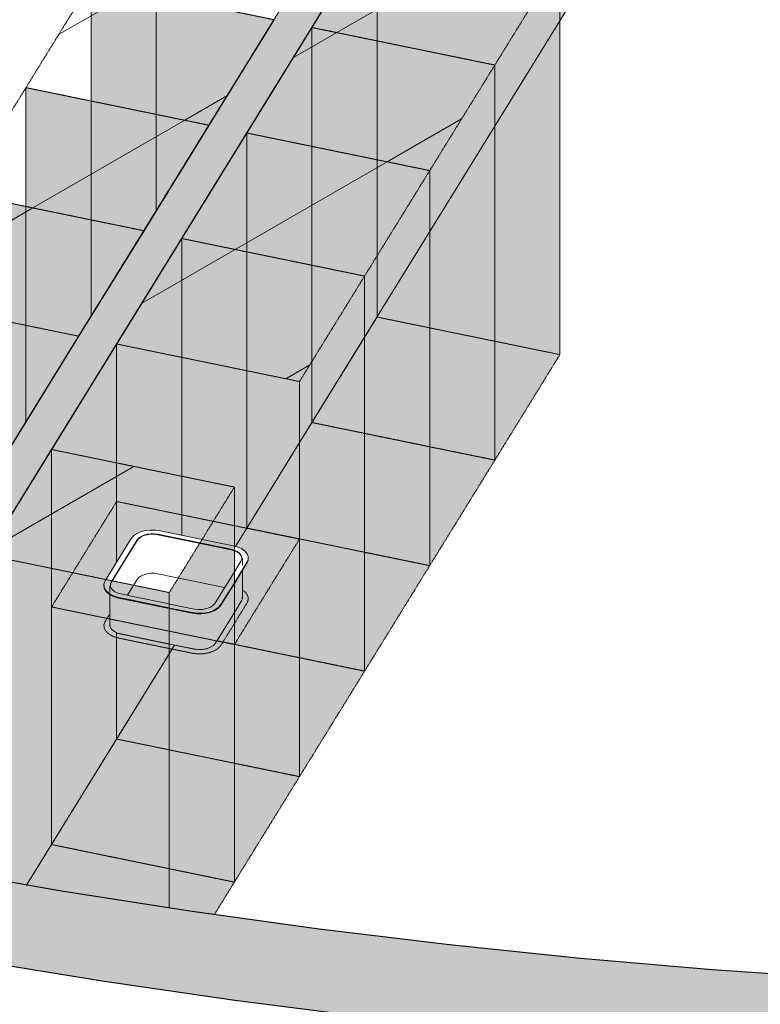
# Model space of a CAD drawing. Header units: millimetres. Extents: x 2807 to 348062, y -35711 to 43067.
# Tile 68 of 191: x 53825 to 56115, y -20670 to -17625. Entities that reach past the tile are written whole.
import ezdxf

# ---------------------------------------------------------------- set-up
doc = ezdxf.new("R2010")
doc.units = ezdxf.units.MM
doc.linetypes.add('THO_hhidden', pattern=[2.5, 1.5, -1])
doc.layers.add('A-AREA', color=1, linetype='Continuous', lineweight=13, true_color=0xff0000)
doc.layers.add('A-DETL', color=7, linetype='Continuous', lineweight=13, true_color=0x00a600)
for name, color, linetype, lineweight in [('A-GENM', 7, 'Continuous', 13), ('A-WALL-PATT', 7, 'Continuous', 25), ('I-WALL', 7, 'Continuous', 18), ('P-SANR-FIXT', 7, 'Continuous', 13)]:
    doc.layers.add(name, color=color, linetype=linetype, lineweight=lineweight)
pattern_1 = [(30, (3507, -1231.2), (-424.264, 244.949), [])]

# ---------------------------------------------------------------- blocks, each defined once
blk = doc.blocks.new('NLRS_01_GM_WPB_dummy placeholder_gen_tho - kast 600x600x2100-V44-00 isometrie begane grond _plotview_')
at = {"layer": 'A-GENM', "true_color": 0x808080}
h = blk.add_hatch(dxfattribs=at)
h.set_pattern_fill('FP_3', color=8, style=0, pattern_type=2)
h.set_pattern_definition(pattern_1)
h.paths.add_polyline_path([(54611.1, -17624.5), (54812.3, -17298.2), (54247.1, -17182), (54045.8, -17508.3)])
at = {"layer": 'A-GENM', "linetype": 'THO_hhidden', "true_color": 0xdcf8f8, "transparency": 33554636}
blk.add_hatch(color=7, dxfattribs=at).paths.add_polyline_path([(54045.8, -18541), (54611.1, -17624.5), (54045.8, -17508.3)])
at = {"layer": 'A-GENM', "linetype": 'THO_hhidden'}
for p, q in [((54247.1, -17182), (54045.8, -17508.3)), ((54812.3, -17298.2), (54247.1, -17182)), ((54611.1, -17624.5), (54812.3, -17298.2)), ((54045.8, -17508.3), (54611.1, -17624.5))]:
    blk.add_line(p, q, dxfattribs=at)
at = {"layer": 'A-GENM', "color": 9, "linetype": 'THO_hhidden', "true_color": 0xb0c6c6}
for p, q in [((54247.1, -17549.7), (54247.1, -17182)), ((54045.8, -17508.3), (54045.8, -17876))]:
    blk.add_line(p, q, dxfattribs=at)
at = {"layer": 'A-GENM', "color": 254, "linetype": 'THO_hhidden', "true_color": 0xd3eeee}
for p, q in [((54247.1, -17917.4), (54247.1, -17549.7)), ((54045.8, -17876), (54045.8, -18243.7))]:
    blk.add_line(p, q, dxfattribs=at)
at = {"layer": 'A-GENM', "color": 7, "linetype": 'THO_hhidden', "true_color": 0xdaf6f6}
for p, q in [((54247.1, -18214.6), (54247.1, -17917.4)), ((54045.8, -18243.7), (54045.8, -18541))]:
    blk.add_line(p, q, dxfattribs=at)
blk = doc.blocks.new('NLRS_01_GM_WPB_dummy placeholder_gen_tho - kast 600x600x2100-V45-00 isometrie begane grond _plotview_')
at = {"layer": 'A-GENM', "true_color": 0x808080}
h = blk.add_hatch(dxfattribs=at)
h.set_pattern_fill('FP_3', color=8, style=0, pattern_type=2)
h.set_pattern_definition(pattern_1)
h.paths.add_polyline_path([(54409.8, -17950.9), (54611.1, -17624.5), (54045.8, -17508.3), (53844.6, -17834.7)])
at = {"layer": 'A-GENM', "linetype": 'THO_hhidden', "true_color": 0xdcf8f8, "transparency": 33554636}
blk.add_hatch(color=7, dxfattribs=at).paths.add_polyline_path([(53844.6, -18867.3), (54409.8, -17950.9), (53844.6, -17834.7)])
at = {"layer": 'A-GENM', "linetype": 'THO_hhidden'}
for p, q in [((54045.8, -17508.3), (53844.6, -17834.7)), ((54611.1, -17624.5), (54045.8, -17508.3)), ((54409.8, -17950.9), (54611.1, -17624.5)), ((53844.6, -17834.7), (54409.8, -17950.9))]:
    blk.add_line(p, q, dxfattribs=at)
at = {"layer": 'A-GENM', "color": 9, "linetype": 'THO_hhidden', "true_color": 0xb0c6c6}
for p, q in [((54045.8, -17876), (54045.8, -17508.3)), ((53844.6, -17834.7), (53844.6, -18202.4))]:
    blk.add_line(p, q, dxfattribs=at)
at = {"layer": 'A-GENM', "color": 254, "linetype": 'THO_hhidden', "true_color": 0xd3eeee}
for p, q in [((54045.8, -18243.7), (54045.8, -17876)), ((53844.6, -18202.4), (53844.6, -18867.3))]:
    blk.add_line(p, q, dxfattribs=at)
at = {"layer": 'A-GENM', "color": 7, "linetype": 'THO_hhidden', "true_color": 0xdaf6f6}
blk.add_line((54045.8, -18541), (54045.8, -18243.7), dxfattribs=at)
blk = doc.blocks.new('NLRS_01_GM_WPB_dummy placeholder_gen_tho - kast 600x600x2100-V46-00 isometrie begane grond _plotview_')
at = {"layer": 'A-GENM', "true_color": 0x808080}
h = blk.add_hatch(dxfattribs=at)
h.set_pattern_fill('FP_3', color=8, style=0, pattern_type=2)
h.set_pattern_definition(pattern_1)
h.paths.add_polyline_path([(54208.5, -18277.2), (54409.8, -17950.9), (53844.6, -17834.7), (53643.3, -18161)])
at = {"layer": 'A-GENM', "linetype": 'THO_hhidden', "true_color": 0xdcf8f8, "transparency": 33554636}
blk.add_hatch(color=7, dxfattribs=at).paths.add_polyline_path([(53706.3, -19091.5), (54208.5, -18277.2), (53643.3, -18161), (53643.3, -19078.6)])
at = {"layer": 'A-GENM', "linetype": 'THO_hhidden'}
for p, q in [((53844.6, -17834.7), (53643.3, -18161)), ((54409.8, -17950.9), (53844.6, -17834.7)), ((54208.5, -18277.2), (54409.8, -17950.9)), ((53643.3, -18161), (54208.5, -18277.2))]:
    blk.add_line(p, q, dxfattribs=at)
at = {"layer": 'A-GENM', "color": 9, "linetype": 'THO_hhidden', "true_color": 0xb0c6c6}
for p, q in [((53844.6, -18202.4), (53844.6, -17834.7)), ((53643.3, -18161), (53643.3, -18896.4))]:
    blk.add_line(p, q, dxfattribs=at)
at = {"layer": 'A-GENM', "color": 254, "linetype": 'THO_hhidden', "true_color": 0xd3eeee}
for p, q in [((53844.6, -18867.3), (53844.6, -18202.4)), ((53643.3, -18896.4), (53643.3, -19015.9))]:
    blk.add_line(p, q, dxfattribs=at)
at = {"layer": 'A-GENM', "color": 7, "linetype": 'THO_hhidden', "true_color": 0xdaf6f6}
blk.add_line((53643.3, -19015.9), (53643.3, -19078.6), dxfattribs=at)
blk = doc.blocks.new('NLRS_01_GM_WPB_dummy placeholder_gen_tho - kast 600x600x2100-V47-00 isometrie begane grond _plotview_')
at = {"layer": 'A-GENM', "true_color": 0x808080}
h = blk.add_hatch(dxfattribs=at)
h.set_pattern_fill('FP_3', color=8, style=0, pattern_type=2)
h.set_pattern_definition(pattern_1)
h.paths.add_polyline_path([(54007.3, -18603.5), (54208.5, -18277.2), (53643.3, -18161), (53442, -18487.3)])
at = {"layer": 'A-GENM', "linetype": 'THO_hhidden', "true_color": 0xdcf8f8, "transparency": 33554636}
h = blk.add_hatch(color=7, dxfattribs=at)
h.paths.add_polyline_path([(53442, -19520), (53453.3, -19501.7), (53455.6, -19434.1), (53482.3, -19390.2), (53442, -19384.2), (53442, -19476.1)])
h.paths.add_polyline_path([(53442, -19162.2), (53493.8, -19081.2), (53505.8, -19073.2), (53526.5, -19065.7), (53545.4, -19062.7), (53576.4, -19064.8), (53706.3, -19091.5), (54007.3, -18603.5), (53442, -18487.3), (53442, -19094.8)])
h.paths.add_polyline_path([(53505.8, -19094.8), (53517.7, -19084), (53536.6, -19077.2), (53561.6, -19076.2), (53545.4, -19074.5), (53526.5, -19078.4), (53510.7, -19087.4), (53505.8, -19094.5)])
at = {"layer": 'A-GENM', "linetype": 'THO_hhidden'}
for p, q in [((53643.3, -18161), (53442, -18487.3)), ((54208.5, -18277.2), (53643.3, -18161)), ((54007.3, -18603.5), (54208.5, -18277.2)), ((53442, -18487.3), (54007.3, -18603.5)), ((53442, -18487.3), (53442, -18855))]:
    blk.add_line(p, q, dxfattribs=at)
at = {"layer": 'A-GENM', "color": 9, "linetype": 'THO_hhidden', "true_color": 0xb0c6c6}
for p, q in [((53643.3, -18896.4), (53643.3, -18161)), ((53442, -18855), (53442, -18974.5))]:
    blk.add_line(p, q, dxfattribs=at)
at = {"layer": 'A-GENM', "color": 254, "linetype": 'THO_hhidden', "true_color": 0xd3eeee}
for p, q in [((53643.3, -19015.9), (53643.3, -18896.4)), ((53442, -18974.5), (53442, -19162.2)), ((53442, -19395.2), (53442, -19520))]:
    blk.add_line(p, q, dxfattribs=at)
at = {"layer": 'A-GENM', "color": 7, "linetype": 'THO_hhidden', "true_color": 0xdaf6f6}
for p, q in [((53643.3, -19078.6), (53643.3, -19015.9)), ((53442, -19380.2), (53442, -19393.7))]:
    blk.add_line(p, q, dxfattribs=at)
blk = doc.blocks.new('NLRS_01_GM_WPB_dummy placeholder_gen_tho - kast 600x600x2100-V50-00 isometrie begane grond _plotview_')
at = {"layer": 'A-GENM', "true_color": 0x808080}
h = blk.add_hatch(dxfattribs=at)
h.set_pattern_fill('FP_3', color=8, style=0, pattern_type=2)
h.set_pattern_definition(pattern_1)
h.paths.add_polyline_path([(55294.1, -17764.9), (55495.3, -17438.6), (54930.1, -17322.4), (54728.8, -17648.7), (54958.6, -17696)])
at = {"layer": 'A-GENM', "linetype": 'THO_hhidden', "true_color": 0xdcf8f8, "transparency": 33554636}
for points in [[(55294.1, -18986.9), (55495.3, -18660.6), (55495.3, -17438.6), (55294.1, -17764.9), (55294.1, -18881.2)], [(55294.1, -18986.9), (55294.1, -17764.9), (54728.8, -17648.7), (54728.8, -18870.7), (54958.6, -18918)]]:
    blk.add_hatch(color=7, dxfattribs=at).paths.add_polyline_path(points)
at = {"layer": 'A-GENM', "linetype": 'THO_hhidden'}
for p, q in [((54930.1, -17322.4), (54728.8, -17648.7)), ((55495.3, -17438.6), (54930.1, -17322.4)), ((55294.1, -17764.9), (55495.3, -17438.6)), ((55495.3, -17438.6), (55495.3, -18660.6)), ((54728.8, -17648.7), (55294.1, -17764.9)), ((55294.1, -18986.9), (55294.1, -17764.9)), ((55495.3, -18660.6), (55294.1, -18986.9))]:
    blk.add_line(p, q, dxfattribs=at)
at = {"layer": 'A-GENM', "color": 9, "linetype": 'THO_hhidden', "true_color": 0xb0c6c6}
for p, q in [((54930.1, -17322.4), (54930.1, -17690.1)), ((54728.8, -17648.7), (54728.8, -18016.4)), ((55294.1, -18619.2), (55495.3, -18660.6)), ((55294.1, -18986.9), (55092.8, -18945.6))]:
    blk.add_line(p, q, dxfattribs=at)
at = {"layer": 'A-GENM', "color": 254, "linetype": 'THO_hhidden', "true_color": 0xd3eeee}
for p, q in [((54930.1, -17690.1), (54930.1, -18057.8)), ((54728.8, -18016.4), (54728.8, -18384.2)), ((55092.8, -18577.8), (55294.1, -18619.2)), ((55092.8, -18945.6), (54891.5, -18904.2))]:
    blk.add_line(p, q, dxfattribs=at)
at = {"layer": 'A-GENM', "color": 7, "linetype": 'THO_hhidden', "true_color": 0xdaf6f6}
for p, q in [((54930.1, -18057.8), (54930.1, -18544.4)), ((54728.8, -18384.2), (54728.8, -18870.7)), ((54891.5, -18606.9), (54930.1, -18544.4)), ((54930.1, -18544.4), (55092.8, -18577.8)), ((54891.5, -18904.2), (54728.8, -18870.7))]:
    blk.add_line(p, q, dxfattribs=at)
at = {"layer": 'A-GENM', "color": 7, "linetype": 'THO_hhidden', "true_color": 0xdbf7f7}
blk.add_line((54728.8, -18870.7), (54891.5, -18606.9), dxfattribs=at)
blk = doc.blocks.new('NLRS_01_GM_WPB_dummy placeholder_gen_tho - kast 600x600x2100-V51-00 isometrie begane grond _plotview_')
at = {"layer": 'A-GENM', "true_color": 0x808080}
h = blk.add_hatch(dxfattribs=at)
h.set_pattern_fill('FP_3', color=8, style=0, pattern_type=2)
h.set_pattern_definition(pattern_1)
h.paths.add_polyline_path([(55092.8, -18091.3), (55294.1, -17764.9), (54728.8, -17648.7), (54527.6, -17975.1), (54958.6, -18063.7)])
at = {"layer": 'A-GENM', "linetype": 'THO_hhidden', "true_color": 0xdcf8f8, "transparency": 33554636}
for points in [[(55092.8, -19313.3), (55294.1, -18986.9), (55294.1, -17764.9), (55092.8, -18091.3), (55092.8, -18881.2)], [(55092.8, -19313.3), (55092.8, -18091.3), (54527.6, -17975.1), (54527.6, -19197.1), (54958.6, -19285.7)]]:
    blk.add_hatch(color=7, dxfattribs=at).paths.add_polyline_path(points)
at = {"layer": 'A-GENM', "linetype": 'THO_hhidden'}
for p, q in [((54728.8, -17648.7), (54527.6, -17975.1)), ((55294.1, -17764.9), (54728.8, -17648.7)), ((55092.8, -18091.3), (55294.1, -17764.9)), ((55294.1, -17764.9), (55294.1, -18986.9)), ((54527.6, -17975.1), (55092.8, -18091.3)), ((55092.8, -19313.3), (55092.8, -18091.3)), ((55294.1, -18986.9), (55092.8, -19313.3))]:
    blk.add_line(p, q, dxfattribs=at)
at = {"layer": 'A-GENM', "color": 9, "linetype": 'THO_hhidden', "true_color": 0xb0c6c6}
for p, q in [((54728.8, -17648.7), (54728.8, -18016.4)), ((54527.6, -17975.1), (54527.6, -18342.8)), ((55092.8, -18945.6), (55294.1, -18986.9)), ((55092.8, -19313.3), (54891.5, -19271.9))]:
    blk.add_line(p, q, dxfattribs=at)
at = {"layer": 'A-GENM', "color": 254, "linetype": 'THO_hhidden', "true_color": 0xd3eeee}
for p, q in [((54728.8, -18016.4), (54728.8, -18384.2)), ((54527.6, -18342.8), (54527.6, -19197.1)), ((54891.5, -18904.2), (55092.8, -18945.6)), ((54891.5, -19271.9), (54527.6, -19197.1))]:
    blk.add_line(p, q, dxfattribs=at)
at = {"layer": 'A-GENM', "color": 7, "linetype": 'THO_hhidden', "true_color": 0xdaf6f6}
for p, q in [((54728.8, -18384.2), (54728.8, -18870.7)), ((54527.6, -19197.1), (54728.8, -18870.7)), ((54728.8, -18870.7), (54891.5, -18904.2))]:
    blk.add_line(p, q, dxfattribs=at)
blk = doc.blocks.new('NLRS_01_GM_WPB_dummy placeholder_gen_tho - kast 600x600x2100-V52-00 isometrie begane grond _plotview_')
at = {"layer": 'A-GENM', "true_color": 0x808080}
h = blk.add_hatch(dxfattribs=at)
h.set_pattern_fill('FP_3', color=8, style=0, pattern_type=2)
h.set_pattern_definition(pattern_1)
h.paths.add_polyline_path([(54891.5, -18417.6), (55092.8, -18091.3), (54527.6, -17975.1), (54326.3, -18301.4)])
at = {"layer": 'A-GENM', "linetype": 'THO_hhidden', "true_color": 0xdcf8f8, "transparency": 33554636}
blk.add_hatch(color=7, dxfattribs=at).paths.add_polyline_path([(54891.5, -19639.6), (55092.8, -19313.3), (55092.8, -18091.3), (54891.5, -18417.6), (54891.5, -19569)])
h = blk.add_hatch(color=7, dxfattribs=at)
h.paths.add_polyline_path([(54891.5, -19639.6), (54891.5, -18417.6), (54326.3, -18301.4), (54326.3, -19219), (54499.5, -19255.7), (54513.6, -19262.7), (54526.5, -19274.6), (54529.6, -19280.4), (54531.6, -19286.7), (54531.5, -19294.5), (54527.9, -19305), (54513.6, -19328.2), (54511.6, -19420.7), (54503.8, -19433.9), (54434.9, -19545.7), (54547.8, -19569)])
h.paths.add_polyline_path([(54511.7, -19288.3), (54509.9, -19282), (54505.8, -19276.2), (54497.5, -19269.5), (54479.4, -19263.1), (54479.4, -19264.4), (54497.5, -19271.1), (54509.3, -19282), (54511.6, -19288.2)])
at = {"layer": 'A-GENM', "linetype": 'THO_hhidden'}
for p, q in [((54527.6, -17975.1), (54326.3, -18301.4)), ((55092.8, -18091.3), (54527.6, -17975.1)), ((54891.5, -18417.6), (55092.8, -18091.3)), ((55092.8, -18091.3), (55092.8, -19313.3)), ((54326.3, -18301.4), (54891.5, -18417.6)), ((54891.5, -19639.6), (54891.5, -18417.6)), ((55092.8, -19313.3), (54891.5, -19639.6))]:
    blk.add_line(p, q, dxfattribs=at)
at = {"layer": 'A-GENM', "color": 9, "linetype": 'THO_hhidden', "true_color": 0xb0c6c6}
for p, q in [((54527.6, -17975.1), (54527.6, -18342.8)), ((54326.3, -18301.4), (54326.3, -19036.8)), ((54891.5, -19271.9), (55092.8, -19313.3)), ((54891.5, -19639.6), (54690.2, -19598.2))]:
    blk.add_line(p, q, dxfattribs=at)
at = {"layer": 'A-GENM', "color": 254, "linetype": 'THO_hhidden', "true_color": 0xd3eeee}
for p, q in [((54527.6, -18342.8), (54527.6, -19197.1)), ((54326.3, -19036.8), (54326.3, -19156.3)), ((54527.6, -19197.1), (54891.5, -19271.9)), ((54690.2, -19598.2), (54489.3, -19556.9))]:
    blk.add_line(p, q, dxfattribs=at)
at = {"layer": 'A-GENM', "color": 7, "linetype": 'THO_hhidden', "true_color": 0xdaf6f6}
for p, q in [((54326.3, -19156.3), (54326.3, -19219)), ((54493.4, -19252.5), (54527.2, -19197.6)), ((54487.9, -19556.6), (54453.6, -19549.6))]:
    blk.add_line(p, q, dxfattribs=at)
at = {"layer": 'A-GENM', "color": 7, "linetype": 'THO_hhidden', "true_color": 0xdbf7f7}
blk.add_line((54453.6, -19549.6), (54434.9, -19545.7), dxfattribs=at)
blk = doc.blocks.new('NLRS_01_GM_WPB_dummy placeholder_gen_tho - kast 600x600x2100-V53-00 isometrie begane grond _plotview_')
at = {"layer": 'A-GENM', "true_color": 0x808080}
h = blk.add_hatch(dxfattribs=at)
h.set_pattern_fill('FP_3', color=8, style=0, pattern_type=2)
h.set_pattern_definition(pattern_1)
h.paths.add_polyline_path([(54690.2, -18743.9), (54891.5, -18417.6), (54326.3, -18301.4), (54125, -18627.7)])
at = {"layer": 'A-GENM', "linetype": 'THO_hhidden', "true_color": 0xdcf8f8, "transparency": 33554636}
blk.add_hatch(color=7, dxfattribs=at).paths.add_polyline_path([(54690.2, -19966), (54891.5, -19639.6), (54891.5, -18417.6), (54690.2, -18743.9), (54690.2, -19569)])
h = blk.add_hatch(color=7, dxfattribs=at)
h.paths.add_polyline_path([(54690.2, -19966), (54690.2, -18743.9), (54125, -18627.8), (54125, -19302.6), (54176.8, -19221.6), (54193.7, -19211.4), (54212.6, -19205.2), (54228.4, -19203.1), (54259.4, -19205.2), (54499.5, -19255.7), (54513.6, -19262.7), (54526.5, -19274.6), (54529.6, -19280.4), (54531.6, -19286.7), (54531.5, -19294.5), (54527.9, -19305), (54513.6, -19328.2), (54511.6, -19420.7), (54503.8, -19433.9), (54424.3, -19559.9), (54406.4, -19569), (54390.8, -19572.3), (54362, -19571.1), (54125, -19524.6), (54125, -19849.7), (54509.1, -19928.7)])
h.paths.add_polyline_path([(54511.7, -19288.3), (54509.9, -19282), (54505.8, -19276.2), (54497.5, -19269.5), (54479.4, -19263.1), (54479.4, -19264.4), (54497.5, -19271.1), (54509.3, -19282), (54511.6, -19288.2)])
h.paths.add_polyline_path([(54188.8, -19235.3), (54200.7, -19224.4), (54219.6, -19217.6), (54244.6, -19216.7), (54228.4, -19214.9), (54209.5, -19218.8), (54193.7, -19227.8), (54188.8, -19234.9)])
at = {"layer": 'A-GENM', "linetype": 'THO_hhidden'}
for p, q in [((54326.3, -18301.4), (54125, -18627.7)), ((54891.5, -18417.6), (54326.3, -18301.4)), ((54690.2, -18743.9), (54891.5, -18417.6)), ((54891.5, -18417.6), (54891.5, -19639.6)), ((54125, -18627.7), (54690.2, -18743.9)), ((54125, -18627.8), (54125, -18995.5)), ((54690.2, -19966), (54690.2, -18743.9)), ((54891.5, -19639.6), (54690.2, -19966))]:
    blk.add_line(p, q, dxfattribs=at)
at = {"layer": 'A-GENM', "color": 9, "linetype": 'THO_hhidden', "true_color": 0xb0c6c6}
for p, q in [((54326.3, -18301.4), (54326.3, -19036.8)), ((54125, -18995.5), (54125, -19114.9)), ((54690.2, -19598.2), (54891.5, -19639.6)), ((54690.2, -19966), (54489, -19924.6))]:
    blk.add_line(p, q, dxfattribs=at)
at = {"layer": 'A-GENM', "color": 254, "linetype": 'THO_hhidden', "true_color": 0xd3eeee}
for p, q in [((54326.3, -19036.8), (54326.3, -19156.3)), ((54125, -19114.9), (54125, -19302.6)), ((54125, -19535.6), (54125, -19849.7)), ((54489.3, -19556.9), (54690.2, -19598.2)), ((54489, -19924.6), (54125, -19849.7))]:
    blk.add_line(p, q, dxfattribs=at)
at = {"layer": 'A-GENM', "color": 7, "linetype": 'THO_hhidden', "true_color": 0xdaf6f6}
for p, q in [((54326.3, -19156.3), (54326.3, -19219)), ((54125, -19520.5), (54125, -19533)), ((54453.6, -19549.6), (54487.9, -19556.6)), ((54125, -19849.7), (54296.6, -19571.5))]:
    blk.add_line(p, q, dxfattribs=at)
at = {"layer": 'A-GENM', "color": 7, "linetype": 'THO_hhidden', "true_color": 0xdbf7f7}
for p, q in [((54434.9, -19545.7), (54453.6, -19549.6)), ((54296.6, -19571.5), (54304.2, -19559.2))]:
    blk.add_line(p, q, dxfattribs=at)
blk = doc.blocks.new('NLRS_01_GM_WPB_dummy placeholder_gen_tho - kast 600x600x2100-V54-00 isometrie begane grond _plotview_')
at = {"layer": 'A-GENM', "true_color": 0x808080}
h = blk.add_hatch(dxfattribs=at)
h.set_pattern_fill('FP_3', color=8, style=0, pattern_type=2)
h.set_pattern_definition(pattern_1)
h.paths.add_polyline_path([(54287.7, -19396.6), (54489, -19070.3), (53923.7, -18954.1), (53722.5, -19280.4), (54067, -19351.3)])
at = {"layer": 'A-GENM', "linetype": 'THO_hhidden', "true_color": 0xdcf8f8, "transparency": 33554636}
for points in [[(54427, -20392.8), (54489, -20292.3), (54489, -19070.3), (54287.7, -19396.6), (54287.7, -20372.3), (54395.9, -20388.5)], [(54287.7, -20372.3), (54287.7, -19396.6), (53722.5, -19280.4), (53722.5, -20279.7), (54080.5, -20339.9)]]:
    blk.add_hatch(color=7, dxfattribs=at).paths.add_polyline_path(points)
at = {"layer": 'A-GENM', "linetype": 'THO_hhidden'}
for p, q in [((53923.7, -18954.1), (53722.5, -19280.4)), ((54489, -19070.3), (53923.7, -18954.1)), ((54287.7, -19396.6), (54489, -19070.3)), ((54489, -19070.3), (54489, -20292.3)), ((53722.5, -19280.4), (54287.7, -19396.6)), ((53722.5, -19280.4), (53722.5, -20279.7)), ((54287.7, -20372.3), (54287.7, -19396.6)), ((54489, -20292.3), (54427, -20392.8))]:
    blk.add_line(p, q, dxfattribs=at)
at = {"layer": 'A-GENM', "color": 9, "linetype": 'THO_hhidden', "true_color": 0xb0c6c6}
for p, q in [((53923.7, -18954.1), (53923.7, -20176.1)), ((53846.5, -20301.3), (53923.7, -20176.1)), ((53923.7, -20176.1), (54489, -20292.3))]:
    blk.add_line(p, q, dxfattribs=at)
blk = doc.blocks.new('NLRS_73_PF_UN_rvs gootsteen enkel 340x340 ic6zrl2n_gen_bcb - RVS gootsteen enkel 340x340-V55-00 isometrie begane grond _plotview_')
at = {"layer": 'P-SANR-FIXT', "color": 9, "true_color": 0xb0c6c6}
for p, q in [((54252.6, -19216.1), (54478.7, -19262.6)), ((54478.7, -19264.2), (54252.6, -19217.8)), ((54252.6, -19217.8), (54478.7, -19264.2)), ((54485.5, -19251.7), (54259.4, -19205.2)), ((54169.9, -19229.8), (54089.4, -19360.3)), ((54108.3, -19364.2), (54188.8, -19233.6)), ((54188.8, -19235.3), (54108.3, -19365.8)), ((54108.3, -19365.8), (54188.8, -19235.3)), ((54478.7, -19262.6), (54488.8, -19265.4)), ((54488.8, -19267.1), (54478.7, -19264.2)), ((54478.7, -19264.2), (54488.8, -19267.1)), ((54489, -19265.8), (54479.4, -19263.1)), ((54489.2, -19252.6), (54485.5, -19251.7)), ((54458.8, -19381), (54252.6, -19338.6)), ((54458.8, -19381), (54252.6, -19338.6)), ((54489, -19332.1), (54428.6, -19430)), ((54514, -19412.3), (54514, -19327.6)), ((54105.6, -19372.7), (54108.3, -19365.8)), ((54108.3, -19365.8), (54105.7, -19372.1)), ((54188.8, -19356.1), (54158.5, -19405.1)), ((54188.8, -19356.1), (54158.5, -19405.1)), ((54447.4, -19433.9), (54489, -19366.5)), ((54489, -19368.1), (54447.4, -19435.5)), ((54085.4, -19373.8), (54085.4, -19375.5)), ((54103.4, -19375.5), (54103.4, -19396.5)), ((54175.3, -19408.6), (54138.6, -19401)), ((54131.9, -19411.9), (54168.6, -19419.5)), ((54168.6, -19421.1), (54131.9, -19413.6)), ((54168.6, -19419.5), (54287.7, -19444)), ((54287.7, -19445.6), (54168.6, -19421.1)), ((54287.7, -19431.7), (54175.3, -19408.6)), ((54511, -19422.3), (54489, -19458)), ((54512, -19413.9), (54512, -19412.3)), ((54364.7, -19447.5), (54289.9, -19432.2)), ((54289.9, -19444.4), (54358, -19458.4)), ((54358, -19460), (54289.9, -19446))]:
    blk.add_line(p, q, dxfattribs=at)
at = {"layer": 'P-SANR-FIXT'}
for p, q in [((54498.2, -19269.9), (54489.9, -19266.1)), ((54509.1, -19299.5), (54489, -19332.1)), ((54489, -19366.5), (54527.9, -19303.4)), ((54527.9, -19305), (54489, -19368.1)), ((54514, -19312.4), (54514, -19291.4)), ((54532, -19291.4), (54532, -19289.8))]:
    blk.add_line(p, q, dxfattribs=at)
at = {"layer": 'P-SANR-FIXT', "color": 254, "true_color": 0xd3eeee}
for p, q in [((54103.4, -19402.4), (54103.4, -19496.3)), ((54489, -19458), (54430.4, -19552.9)), ((54103.4, -19496.3), (54103.6, -19493.4)), ((54103.7, -19499.5), (54103.4, -19496.3)), ((54106.2, -19506.1), (54103.7, -19499.5)), ((54105.4, -19496.3), (54105.4, -19498)), ((54111.2, -19512.2), (54106.2, -19506.1)), ((54118.4, -19517.4), (54111.2, -19512.2)), ((54127.5, -19521.7), (54118.4, -19517.4)), ((54137.9, -19524.6), (54127.5, -19521.7)), ((54251, -19547.8), (54137.9, -19524.6)), ((54287.7, -19555.8), (54138.6, -19525.2)), ((54287.7, -19555.4), (54251, -19547.8)), ((54430.4, -19552.9), (54424.3, -19559.9)), ((54364, -19571.1), (54289.9, -19555.9)), ((54364.7, -19571.6), (54289.9, -19556.3)), ((54377.3, -19572.7), (54364, -19571.1)), ((54390.8, -19572.3), (54377.3, -19572.7))]:
    blk.add_line(p, q, dxfattribs=at)
at = {"layer": 'P-SANR-FIXT', "color": 9, "true_color": 0xb0c6c6}
for points in [[(54259.4, -19205.2, 0), (54244.1, -19203.2, 0), (54228.4, -19203.1, 0), (54213.1, -19205.1, 0), (54199, -19209, 0), (54186.7, -19214.6, 0), (54176.8, -19221.6, 0), (54169.9, -19229.8, 0)], [(54188.8, -19233.6, 0), (54193.7, -19227.8, 0), (54200.7, -19222.8, 0), (54209.5, -19218.8, 0), (54219.6, -19216, 0), (54230.6, -19214.6, 0), (54241.7, -19214.6, 0), (54252.6, -19216.1, 0)], [(54252.6, -19217.8, 0), (54241.7, -19216.3, 0), (54230.6, -19216.2, 0), (54219.6, -19217.6, 0), (54209.5, -19220.4, 0), (54200.7, -19224.4, 0), (54193.7, -19229.5, 0), (54188.8, -19235.3, 0)], [(54188.8, -19235.3, 0), (54193.7, -19229.5, 0), (54200.7, -19224.4, 0), (54209.5, -19220.4, 0), (54219.6, -19217.6, 0), (54230.6, -19216.2, 0), (54241.7, -19216.3, 0), (54252.6, -19217.8, 0)], [(54252.7, -19216.5, 0), (54242, -19215.1, 0), (54230.3, -19215.1, 0), (54219, -19216.6, 0), (54208.5, -19219.4, 0), (54200, -19223.2, 0)], [(54252.6, -19338.6, 0), (54241.7, -19337.1, 0), (54230.6, -19337.1, 0), (54219.6, -19338.5, 0), (54209.5, -19341.3, 0), (54200.7, -19345.3, 0), (54193.7, -19350.3, 0), (54188.8, -19356.1, 0)], [(54252.6, -19338.6, 0), (54241.7, -19337.1, 0), (54230.6, -19337.1, 0), (54219.6, -19338.5, 0), (54209.5, -19341.3, 0), (54200.7, -19345.3, 0), (54193.7, -19350.3, 0), (54188.8, -19356.1, 0)], [(54089.4, -19360.3, 0), (54085.6, -19370.6, 0), (54086.5, -19381.1, 0), (54092.1, -19391.2, 0), (54102.1, -19400, 0), (54115.6, -19407.1, 0), (54131.9, -19411.9, 0)], [(54138.6, -19401, 0), (54128.5, -19398.2, 0), (54119.8, -19394.1, 0), (54112.9, -19389.1, 0), (54108.1, -19383.2, 0), (54105.7, -19376.9, 0), (54105.7, -19370.5, 0), (54108.3, -19364.2, 0)], [(54131.9, -19413.6, 0), (54115.6, -19408.7, 0), (54102.1, -19401.7, 0), (54092.1, -19392.8, 0), (54086.5, -19382.8, 0), (54085.6, -19372.2, 0)], [(54428.6, -19430, 0), (54422.6, -19436.7, 0), (54413.9, -19442.3, 0), (54402.9, -19446.4, 0), (54390.5, -19448.7, 0), (54377.5, -19449.1, 0), (54364.7, -19447.5, 0)], [(54513.7, -19409.1, 0), (54513.6, -19415.8, 0), (54511, -19422.3, 0)], [(54358, -19458.4, 0), (54375.8, -19460.6, 0), (54394.1, -19460.1, 0), (54411.5, -19456.8, 0), (54426.8, -19451.1, 0), (54439.1, -19443.3, 0), (54447.4, -19433.9, 0)], [(54447.4, -19435.5, 0), (54439.1, -19444.9, 0), (54426.8, -19452.7, 0), (54411.5, -19458.5, 0), (54394.1, -19461.7, 0), (54375.8, -19462.2, 0), (54358, -19460, 0)]]:
    blk.add_polyline3d(points, dxfattribs=at)
at = {"layer": 'P-SANR-FIXT'}
for points in [[(54489, -19265.5, 0), (54497.5, -19269.5, 0), (54504.5, -19274.6, 0), (54509.3, -19280.4, 0), (54511.7, -19286.7, 0), (54511.6, -19293.2, 0), (54509.1, -19299.5, 0)], [(54511.7, -19288.3, 0), (54509.3, -19282, 0), (54504.5, -19276.2, 0), (54497.5, -19271.1, 0), (54489, -19267.1, 0)], [(54489, -19267.1, 0), (54497.5, -19271.1, 0), (54504.5, -19276.2, 0), (54509.3, -19282, 0), (54511.7, -19288.3, 0)], [(54527.9, -19303.4, 0), (54531.5, -19294.5, 0), (54531.6, -19285.5, 0), (54528.2, -19276.7, 0), (54521.4, -19268.5, 0), (54511.7, -19261.4, 0), (54499.5, -19255.7, 0), (54489.2, -19252.6, 0)], [(54531.6, -19287.1, 0), (54531.5, -19296.2, 0), (54527.9, -19305, 0)]]:
    blk.add_polyline3d(points, dxfattribs=at)
at = {"layer": 'P-SANR-FIXT', "color": 254, "true_color": 0xd3eeee}
for points in [[(54138.6, -19525.2, 0), (54127, -19521.7, 0), (54121.5, -19519.2, 0)], [(54413.9, -19566.4, 0), (54402.9, -19570.5, 0), (54390.5, -19572.8, 0), (54377.5, -19573.2, 0), (54364.7, -19571.6, 0)], [(54424.3, -19559.9, 0), (54415.2, -19565.7, 0), (54403.8, -19569.9, 0), (54390.8, -19572.3, 0)]]:
    blk.add_polyline3d(points, dxfattribs=at)

msp = doc.modelspace()

# ---------------------------------------------------------------- hatches: boundary and pattern name
at = {"layer": 'A-GENM', "true_color": 0xdcf8f8, "transparency": 33554636}
h = msp.add_hatch(color=7, dxfattribs=at)
h.paths.add_polyline_path([(54489, -19557.4), (54690.2, -19231.1), (54125, -19114.9), (53923.7, -19441.2), (54364.7, -19531.9)])
h.paths.add_polyline_path([(54375.8, -19462.2), (54350, -19458.4), (54115.6, -19408.7), (54100.2, -19400), (54090, -19389.1), (54086.4, -19381.1), (54085.6, -19370.5), (54089.7, -19359.8), (54176.8, -19221.6), (54193.7, -19211.4), (54211.9, -19205.4), (54228.4, -19203.1), (54259.4, -19205.2), (54502.2, -19257), (54513.5, -19262.7), (54526.5, -19274.6), (54529.6, -19280.4), (54531.6, -19287.1), (54530.1, -19299.5), (54527.9, -19305), (54439.1, -19444.9), (54426.8, -19452.7), (54400, -19460.6), (54394.1, -19461.7)])
for points in [[(54188.8, -19235.3), (54200.7, -19224.4), (54219.6, -19217.6), (54244.6, -19216.7), (54228.4, -19214.9), (54209.5, -19218.8), (54193.7, -19227.8), (54188.8, -19234.9)], [(54489, -20292.3), (54690.2, -19966), (54690.2, -19231.1), (54489, -19557.4), (54489, -20256.7)], [(54485.5, -19266.1), (54484.5, -19264.2), (54483, -19265.4)], [(54085.6, -19496.3), (54089.4, -19486), (54087.7, -19383.2), (54086.1, -19376.9), (54085.6, -19383.2)], [(54375.8, -19586.4), (54394.1, -19585.8), (54411.5, -19582.6), (54428.6, -19575.7), (54439.1, -19569), (54451.6, -19552.9), (54531.5, -19420.3), (54531.6, -19411.2), (54527.9, -19402.1), (54521.4, -19394.2), (54513.6, -19389.6), (54511.6, -19420.7), (54503.8, -19433.9), (54424.3, -19559.9), (54406.4, -19569), (54390.8, -19572.3), (54362, -19571.1), (54124.1, -19520.1), (54111.2, -19512.2), (54103.7, -19499.5), (54103.7, -19462.9), (54085.6, -19496.3), (54087.5, -19508.7), (54092.1, -19516.9), (54108.3, -19529), (54115.6, -19532.9), (54154, -19542.2), (54358, -19584.1)], [(54089.4, -19486), (54103.7, -19462.9), (54102.1, -19400), (54089.4, -19391.2)], [(54489, -20292.3), (54489, -19557.4), (53923.7, -19441.2), (53923.7, -20176.1), (54315.7, -20256.7)]]:
    msp.add_hatch(color=7, dxfattribs=at).paths.add_polyline_path(points)
h = msp.add_hatch(color=7, dxfattribs=at)
h.paths.add_polyline_path([(54531.6, -19411.2), (54531.5, -19294.5), (54521.4, -19315.5), (54513.6, -19328.2), (54513.6, -19388.5), (54521.4, -19394.2), (54528.2, -19402.4), (54531.5, -19411)])
h.paths.add_polyline_path([(54511.7, -19288.3), (54509.9, -19282), (54505.8, -19276.2), (54497.5, -19269.5), (54499.5, -19272.6), (54509.3, -19282), (54511.6, -19288.2)])
at = {"layer": 'A-WALL-PATT', "lineweight": 18, "true_color": 0xafafaf}
msp.add_hatch(color=253, dxfattribs=at).paths.add_polyline_path([(53170.2, -20175.9), (55702.5, -16070), (55568.5, -16072.2), (53052.4, -20151.7), (53111.2, -20163.9)])
at = {"layer": 'A-WALL-PATT', "true_color": 0xf0f0f0}
h = msp.add_hatch(color=7, dxfattribs=at)
h.paths.add_polyline_path([(53846.5, -20301.3), (54304.2, -19559.2), (54124.1, -19520.1), (54111.2, -19512.2), (54103.7, -19499.5), (54102.1, -19400), (54089.4, -19386.3), (54086.1, -19376.9), (54086.5, -19368.1), (54089.4, -19360.3), (54176.8, -19221.6), (54193.7, -19211.4), (54212.6, -19205.2), (54228.4, -19203.1), (54259.4, -19205.2), (54493.9, -19251.7), (55638.3, -17396.1), (55638.3, -16174.1), (53673.3, -19360.1), (53708.4, -19367.2), (53708.4, -20277.2)])
h.paths.add_polyline_path([(53606.3, -20259.4), (53606.3, -19468.9), (53170.2, -20175.9), (53590.9, -20256.7)])
h.paths.add_polyline_path([(53634.4, -19466.9), (53669.2, -19409.8), (53669, -19367.2), (53610.4, -19462.1), (53621.3, -19464.3)])
h.paths.add_polyline_path([(54485, -19266), (54484.5, -19264.2), (54483, -19265.4)])
h.paths.add_polyline_path([(54188.8, -19235.3), (54200.7, -19224.4), (54219.6, -19217.6), (54244.6, -19216.7), (54228.4, -19214.9), (54209.5, -19218.8), (54193.7, -19227.8), (54188.8, -19234.9)])
h.paths.add_polyline_path([(55666, -16172.1), (55701.2, -16115), (55701, -16072.5), (55642.5, -16167.3), (55658.6, -16170.6)])
at = {"layer": 'A-WALL-PATT', "lineweight": 18, "true_color": 0x808080}
msp.add_hatch(color=8, dxfattribs=at).paths.add_polyline_path([(57841.1, -20883.8), (58263.7, -20880.3), (58685.9, -20869.6), (59107.5, -20851.9), (59659.2, -20817.1), (60066.4, -20784.1), (60471.8, -20744.5), (60874.9, -20698.3), (61275.4, -20645.6), (61673, -20586.3), (62090.9, -20516.4), (62458, -20448.7), (62844.9, -20370.4), (63205.6, -20291.1), (63596.1, -20197.8), (63981.7, -20097.9), (64475.2, -19957.6), (64839.9, -19845.7), (65198.6, -19728.1), (65550.8, -19604.8), (65896.3, -19476), (66234.7, -19341.9), (66565.8, -19202.6), (66889.3, -19058.3), (67260.9, -18881.2), (67512.3, -18755.4), (67812.2, -18596.8), (68115.3, -18426.8), (67811.3, -18251.2), (67440.2, -18456.9), (67180.8, -18593.2), (66853.1, -18755.3), (66517.8, -18911.2), (66175.1, -19060.7), (65825.4, -19203.9), (65469, -19340.7), (65106.1, -19471), (64737, -19594.7), (64475.2, -19678.2), (64104.6, -19788.3), (63728.6, -19891.9), (63347.5, -19989.2), (62810.6, -20112.9), (62411.4, -20195.7), (62008.3, -20271.5), (61601.7, -20340.2), (61191.9, -20401.8), (60779.3, -20456.2), (60364.2, -20503.5), (59946.9, -20543.5), (59527.9, -20576.4), (59250.4, -20594.8), (58840.4, -20615.1), (58429.6, -20628.5), (58018.3, -20634.9), (57606.8, -20634.5), (57195.5, -20627), (56741.7, -20610.5), (56374.9, -20591.4), (55966.3, -20563.3), (55559.3, -20528.3), (55154.3, -20486.4), (54751.5, -20437.7), (54351.4, -20382.3), (53954.2, -20320.2), (53560.4, -20251.3), (53052.4, -20151.7), (52666.5, -20067.6), (52285, -19976.9), (51908.3, -19879.9), (51536.6, -19776.5), (51170.3, -19666.9), (50809.8, -19551.2), (50455.3, -19429.4), (50107.1, -19301.7), (49765.5, -19168.1), (49430.8, -19028.9), (49097.4, -18881.2), (48783.3, -18733.7), (48471.1, -18578), (48166.8, -18417.2), (47870, -18251.8), (47566.9, -18426.8), (47870.9, -18597.3), (48181.6, -18761.7), (48501.4, -18921.2), (48829.1, -19075.3), (49164.4, -19223.9), (49507, -19366.7), (49856.7, -19503.8), (50213.2, -19634.9), (50576.1, -19759.9), (50945.2, -19878.9), (51392.4, -20011.8), (51700.5, -20097.9), (52086.1, -20197.8), (52476.5, -20291.1), (52871.5, -20377.9), (53270.8, -20458), (53673.8, -20531.4), (54080.5, -20598), (54490.2, -20657.7), (54958.6, -20716.7), (55318, -20756.4), (55735.2, -20795.3), (56154.3, -20827.1), (56574.7, -20851.9), (56996.2, -20869.6), (57418.5, -20880.3), (57606.8, -20881.9)])

# ---------------------------------------------------------------- linework, layer by layer
at = {"layer": 'A-AREA'}
msp.add_ellipse((57835.6, -13713.8), major_axis=(15600, 0), ratio=0.57735, start_param=4.339094, end_param=6.870836, dxfattribs=at)
at = {"layer": 'A-DETL', "color": 7, "linetype": 'THO_hhidden'}
msp.add_ellipse((57835.6, -13713.8), major_axis=(15600, 0), ratio=0.57735, start_param=4.339094, end_param=6.870836, dxfattribs=at)
at = {"layer": 'A-GENM', "color": 9, "linetype": 'THO_hhidden', "true_color": 0xb0c6c6}
for p, q in [((54125, -19114.9), (53923.7, -19441.2)), ((54489, -19189.7), (54125, -19114.9)), ((54489, -19368.1), (54447.4, -19435.5)), ((54287.7, -19445.6), (54131.9, -19413.6)), ((54489, -19492.2), (54527.9, -19429.1)), ((53923.7, -19441.2), (54287.7, -19516.1)), ((53923.7, -19441.2), (53923.7, -20176.1)), ((54358, -19460), (54289.9, -19446)), ((54289.9, -19516.5), (54489, -19557.4)), ((54489, -19924.6), (54690.2, -19966)), ((54489, -20292.3), (53923.7, -20176.1))]:
    msp.add_line(p, q, dxfattribs=at)
at = {"layer": 'A-GENM', "color": 254, "linetype": 'THO_hhidden', "true_color": 0xd3eeee}
for p, q in [((54125, -19114.9), (54125, -19302.6)), ((54089.4, -19486), (54085.6, -19496.3)), ((54103.7, -19462.9), (54089.4, -19486)), ((54462.5, -19535.2), (54489, -19492.2)), ((54115.6, -19532.9), (54131.9, -19537.7)), ((54125, -19535.6), (54125, -19849.7)), ((54131.9, -19537.7), (54358, -19584.1)), ((54447.4, -19559.6), (54461.4, -19536.9)), ((54394.1, -19585.8), (54411.5, -19582.6)), ((54411.5, -19582.6), (54426.8, -19576.8)), ((53923.7, -20176.1), (54125, -19849.7)), ((54125, -19849.7), (54489, -19924.6))]:
    msp.add_line(p, q, dxfattribs=at)
at = {"layer": 'A-GENM', "linetype": 'THO_hhidden'}
for p, q in [((54690.2, -19231.1), (54489, -19189.7)), ((54489, -19557.4), (54690.2, -19231.1)), ((54690.2, -19231.1), (54690.2, -19966)), ((54527.9, -19305), (54489, -19368.1)), ((54489, -20292.3), (54489, -19557.4)), ((54690.2, -19966), (54489, -20292.3))]:
    msp.add_line(p, q, dxfattribs=at)
at = {"layer": 'A-GENM', "color": 7, "linetype": 'THO_hhidden', "true_color": 0xdaf6f6}
msp.add_line((54125, -19520.5), (54125, -19533), dxfattribs=at)
at = {"layer": 'A-GENM', "linetype": 'THO_hhidden'}
msp.add_polyline3d([(54531.6, -19287.1, 0), (54531.5, -19296.2, 0), (54527.9, -19305, 0)], dxfattribs=at)
at = {"layer": 'A-GENM', "color": 9, "linetype": 'THO_hhidden', "true_color": 0xb0c6c6}
for points in [[(54131.9, -19413.6, 0), (54115.6, -19408.7, 0), (54102.1, -19401.7, 0), (54092.1, -19392.8, 0), (54086.5, -19382.8, 0), (54085.6, -19372.2, 0)], [(54527.9, -19429.1, 0), (54531.5, -19420.3, 0), (54531.6, -19411.2, 0), (54528.2, -19402.4, 0), (54521.4, -19394.2, 0), (54513.8, -19388.4, 0)], [(54447.4, -19435.5, 0), (54439.1, -19444.9, 0), (54426.8, -19452.7, 0), (54411.5, -19458.5, 0), (54394.1, -19461.7, 0), (54375.8, -19462.2, 0), (54358, -19460, 0)]]:
    msp.add_polyline3d(points, dxfattribs=at)
at = {"layer": 'A-GENM', "color": 254, "linetype": 'THO_hhidden', "true_color": 0xd3eeee}
for points in [[(54085.6, -19496.3, 0), (54086.5, -19506.9, 0), (54092.1, -19516.9, 0), (54102.1, -19525.8, 0), (54115.6, -19532.9, 0)], [(54426.8, -19576.8, 0), (54439.1, -19569, 0), (54447.4, -19559.6, 0)], [(54358, -19584.1, 0), (54375.8, -19586.4, 0), (54394.1, -19585.8, 0)]]:
    msp.add_polyline3d(points, dxfattribs=at)
at = {"layer": 'I-WALL', "lineweight": 25}
for p, q in [((53170.2, -20175.9), (55657.5, -16143)), ((54611.1, -17624.5), (54409.8, -17950.9)), ((54409.8, -17950.9), (54208.5, -18277.2)), ((54208.5, -18277.2), (54007.3, -18603.5)), ((54007.3, -18603.5), (53604.7, -19256.2))]:
    msp.add_line(p, q, dxfattribs=at)
at = {"layer": 'I-WALL', "color": 7, "true_color": 0xdaf6f6}
for p, q in [((54728.8, -18870.7), (55638.3, -17396.1)), ((54527.6, -19197.1), (54728.8, -18870.7)), ((54493.4, -19252.5), (54527.2, -19197.6)), ((54125, -19849.7), (54304.2, -19559.2))]:
    msp.add_line(p, q, dxfattribs=at)
at = {"layer": 'I-WALL', "color": 254, "true_color": 0xd3eeee}
msp.add_line((53923.7, -20176.1), (54125, -19849.8), dxfattribs=at)
at = {"layer": 'I-WALL', "color": 9, "true_color": 0xb0c6c6}
msp.add_line((53846.5, -20301.3), (53923.7, -20176.1), dxfattribs=at)
at = {"layer": 'I-WALL', "lineweight": 25}
for points in [[(51700.5, -20097.9, 0), (52086.1, -20197.8, 0), (52476.5, -20291.1, 0), (52871.5, -20377.9, 0), (53270.8, -20458, 0), (53673.8, -20531.4, 0), (54080.5, -20598, 0), (54490.2, -20657.7, 0), (54902.9, -20710.5, 0), (55318, -20756.4, 0), (55735.2, -20795.3, 0), (56154.3, -20827.1, 0), (56574.7, -20851.9, 0), (56996.2, -20869.6, 0), (57418.5, -20880.3, 0), (57841.1, -20883.8, 0), (58263.7, -20880.3, 0), (58685.9, -20869.6, 0), (59107.5, -20851.9, 0), (59527.9, -20827.1, 0), (59946.9, -20795.3, 0), (60364.2, -20756.4, 0)], [(60471.8, -20492.6, 0), (60066.4, -20533.6, 0), (59659.2, -20567.6, 0), (59250.4, -20594.8, 0), (58840.4, -20615.1, 0), (58429.6, -20628.5, 0), (58018.3, -20634.9, 0), (57606.8, -20634.5, 0), (57195.5, -20627, 0), (56784.7, -20612.7, 0), (56374.9, -20591.4, 0), (55966.3, -20563.3, 0), (55559.3, -20528.3, 0), (55154.3, -20486.4, 0), (54751.5, -20437.7, 0), (54351.4, -20382.3, 0), (53954.2, -20320.2, 0), (53560.4, -20251.3, 0), (53170.2, -20175.9, 0)]]:
    msp.add_polyline3d(points, dxfattribs=at)

# ---------------------------------------------------------------- block references
at = {"layer": 'A-GENM', "color": 9, "linetype": 'THO_hhidden', "true_color": 0xb0c6c6}
for name in ['NLRS_01_GM_WPB_dummy placeholder_gen_tho - kast 600x600x2100-V44-00 isometrie begane grond _plotview_', 'NLRS_01_GM_WPB_dummy placeholder_gen_tho - kast 600x600x2100-V45-00 isometrie begane grond _plotview_', 'NLRS_01_GM_WPB_dummy placeholder_gen_tho - kast 600x600x2100-V46-00 isometrie begane grond _plotview_']:
    msp.add_blockref(name, (0, 0), dxfattribs=at)
at = {"layer": 'A-GENM', "linetype": 'THO_hhidden'}
for name in ['NLRS_01_GM_WPB_dummy placeholder_gen_tho - kast 600x600x2100-V50-00 isometrie begane grond _plotview_', 'NLRS_01_GM_WPB_dummy placeholder_gen_tho - kast 600x600x2100-V51-00 isometrie begane grond _plotview_', 'NLRS_01_GM_WPB_dummy placeholder_gen_tho - kast 600x600x2100-V52-00 isometrie begane grond _plotview_', 'NLRS_01_GM_WPB_dummy placeholder_gen_tho - kast 600x600x2100-V47-00 isometrie begane grond _plotview_', 'NLRS_01_GM_WPB_dummy placeholder_gen_tho - kast 600x600x2100-V53-00 isometrie begane grond _plotview_', 'NLRS_01_GM_WPB_dummy placeholder_gen_tho - kast 600x600x2100-V54-00 isometrie begane grond _plotview_']:
    msp.add_blockref(name, (0, 0), dxfattribs=at)
at = {"layer": 'P-SANR-FIXT', "color": 9, "true_color": 0xb0c6c6}
msp.add_blockref('NLRS_73_PF_UN_rvs gootsteen enkel 340x340 ic6zrl2n_gen_bcb - RVS gootsteen enkel 340x340-V55-00 isometrie begane grond _plotview_', (0, 0), dxfattribs=at)

doc.saveas('drawing.dxf')
